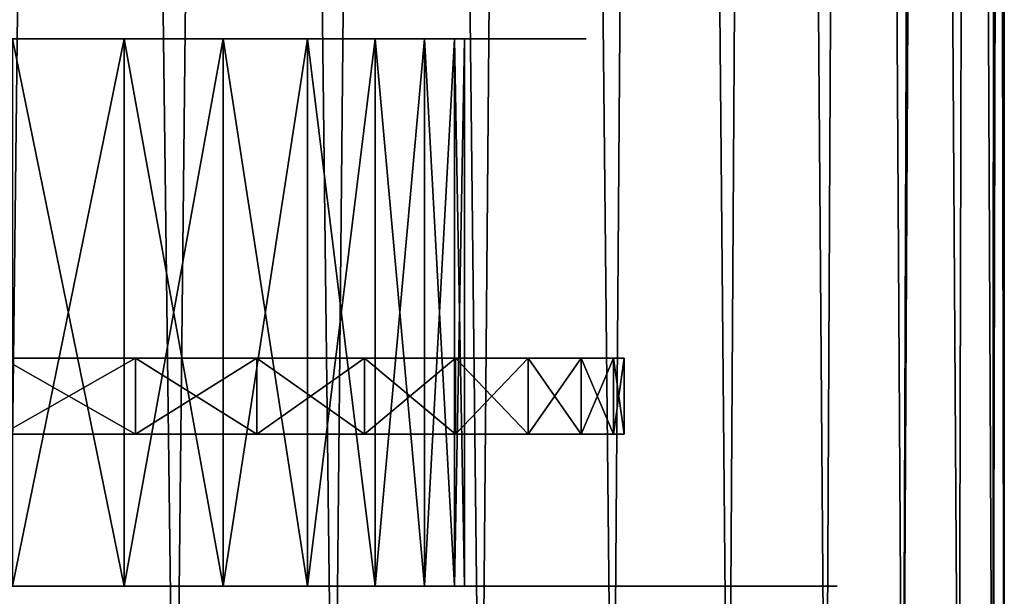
# Model space of a CAD drawing. Header units: millimetres. Extents: x -27 to 27, y -51 to 5.7.
# Tile 28 of 54: x 3 to 9.5, y -48.1 to -44.3. Entities that reach past the tile are written whole.
import ezdxf

# ---------------------------------------------------------------- set-up
doc = ezdxf.new("R2010")
doc.units = ezdxf.units.MM
doc.header["$LTSCALE"] = 52.148148
for name, color, linetype in [('14', 7, 'CONTINUOUS'), ('15', 7, 'CONTINUOUS'), ('2', 7, 'CONTINUOUS'), ('3', 7, 'CONTINUOUS'), ('32', 7, 'CONTINUOUS'), ('34', 7, 'CONTINUOUS'), ('35', 7, 'CONTINUOUS'), ('36', 7, 'CONTINUOUS')]:
    doc.layers.add(name, color=color, linetype=linetype)

msp = doc.modelspace()

# ---------------------------------------------------------------- linework, layer by layer
at = {"layer": '14', "linetype": 'Continuous'}
for points in [[(2.9079, -46.5, 6.3674), (3.7845, -46.5, 5.8888), (2.9079, -47, 6.3674), (2.9079, -46.5, 6.3674)], [(2.9079, -47, 6.3674), (3.7845, -46.5, 5.8888), (3.7845, -47, 5.8888), (2.9079, -47, 6.3674)], [(3.7845, -46.5, 5.8888), (4.584, -46.5, 5.2902), (3.7845, -47, 5.8888), (3.7845, -46.5, 5.8888)], [(3.7845, -47, 5.8888), (4.584, -46.5, 5.2902), (4.584, -47, 5.2902), (3.7845, -47, 5.8888)], [(4.584, -47, 5.2902), (5.2902, -46.5, 4.584), (5.2902, -47, 4.584), (4.584, -47, 5.2902)], [(4.584, -46.5, 5.2902), (5.2902, -46.5, 4.584), (4.584, -47, 5.2902), (4.584, -46.5, 5.2902)], [(5.2902, -47, 4.584), (5.8888, -46.5, 3.7845), (5.8888, -47, 3.7845), (5.2902, -47, 4.584)], [(5.2902, -46.5, 4.584), (5.8888, -46.5, 3.7845), (5.2902, -47, 4.584), (5.2902, -46.5, 4.584)], [(5.8888, -47, 3.7845), (6.3674, -46.5, 2.9079), (6.3674, -47, 2.9079), (5.8888, -47, 3.7845)], [(5.8888, -46.5, 3.7845), (6.3674, -46.5, 2.9079), (5.8888, -47, 3.7845), (5.8888, -46.5, 3.7845)], [(6.3674, -47, 2.9079), (6.7165, -46.5, 1.9721), (6.7165, -47, 1.9721), (6.3674, -47, 2.9079)], [(6.3674, -46.5, 2.9079), (6.7165, -46.5, 1.9721), (6.3674, -47, 2.9079), (6.3674, -46.5, 2.9079)], [(6.7165, -47, 1.9721), (6.9288, -46.5, 0.9962), (6.9288, -47, 0.9962), (6.7165, -47, 1.9721)], [(6.7165, -46.5, 1.9721), (6.9288, -46.5, 0.9962), (6.7165, -47, 1.9721), (6.7165, -46.5, 1.9721)], [(6.9288, -46.5, 0.9962), (7, -46.5), (6.9288, -47, 0.9962), (6.9288, -46.5, 0.9962)], [(7, -46.5), (7, -47), (6.9288, -47, 0.9962), (7, -46.5)]]:
    msp.add_3dface(points, dxfattribs=at)
at = {"layer": '15', "linetype": 'Continuous'}
for points in [[(3.7845, -46.5, -5.8888), (2.9079, -46.5, -6.3674), (3.7845, -47, -5.8888), (3.7845, -46.5, -5.8888)], [(3.7845, -47, -5.8888), (2.9079, -46.5, -6.3674), (2.9079, -47, -6.3674), (3.7845, -47, -5.8888)], [(4.584, -46.5, -5.2902), (3.7845, -46.5, -5.8888), (4.584, -47, -5.2902), (4.584, -46.5, -5.2902)], [(4.584, -47, -5.2902), (3.7845, -46.5, -5.8888), (3.7845, -47, -5.8888), (4.584, -47, -5.2902)], [(5.2902, -46.5, -4.584), (4.584, -46.5, -5.2902), (5.2902, -47, -4.584), (5.2902, -46.5, -4.584)], [(5.2902, -47, -4.584), (4.584, -46.5, -5.2902), (4.584, -47, -5.2902), (5.2902, -47, -4.584)], [(5.8888, -46.5, -3.7845), (5.2902, -46.5, -4.584), (5.8888, -47, -3.7845), (5.8888, -46.5, -3.7845)], [(5.8888, -47, -3.7845), (5.2902, -46.5, -4.584), (5.2902, -47, -4.584), (5.8888, -47, -3.7845)], [(6.3674, -46.5, -2.9079), (5.8888, -46.5, -3.7845), (6.3674, -47, -2.9079), (6.3674, -46.5, -2.9079)], [(6.3674, -47, -2.9079), (5.8888, -46.5, -3.7845), (5.8888, -47, -3.7845), (6.3674, -47, -2.9079)], [(6.7165, -46.5, -1.9721), (6.3674, -46.5, -2.9079), (6.7165, -47, -1.9721), (6.7165, -46.5, -1.9721)], [(6.7165, -47, -1.9721), (6.3674, -46.5, -2.9079), (6.3674, -47, -2.9079), (6.7165, -47, -1.9721)], [(6.9288, -47, -0.9962), (6.7165, -46.5, -1.9721), (6.7165, -47, -1.9721), (6.9288, -47, -0.9962)], [(6.9288, -46.5, -0.9962), (6.7165, -46.5, -1.9721), (6.9288, -47, -0.9962), (6.9288, -46.5, -0.9962)], [(7, -47), (6.9288, -46.5, -0.9962), (6.9288, -47, -0.9962), (7, -47)], [(7, -47), (7, -46.5), (6.9288, -46.5, -0.9962), (7, -47)]]:
    msp.add_3dface(points, dxfattribs=at)
at = {"layer": '2', "linetype": 'Continuous'}
for points in [[(3.4661, -4.5, 8.8451), (2.341, -4.5, 9.207), (2.9357, -50.5, 9.035), (3.4661, -4.5, 8.8451)], [(4.0449, -50.5, 8.5959), (3.4661, -4.5, 8.8451), (2.9357, -50.5, 9.035), (4.0449, -50.5, 8.5959)], [(4.5375, -4.5, 8.3463), (3.4661, -4.5, 8.8451), (4.0449, -50.5, 8.5959), (4.5375, -4.5, 8.3463)], [(5.0904, -50.5, 8.0211), (4.5375, -4.5, 8.3463), (4.0449, -50.5, 8.5959), (5.0904, -50.5, 8.0211)], [(5.5388, -4.5, 7.7183), (4.5375, -4.5, 8.3463), (5.0904, -50.5, 8.0211), (5.5388, -4.5, 7.7183)], [(6.0555, -50.5, 7.3199), (5.5388, -4.5, 7.7183), (5.0904, -50.5, 8.0211), (6.0555, -50.5, 7.3199)], [(6.4544, -4.5, 6.9707), (5.5388, -4.5, 7.7183), (6.0555, -50.5, 7.3199), (6.4544, -4.5, 6.9707)], [(6.9252, -50.5, 6.5032), (6.4544, -4.5, 6.9707), (6.0555, -50.5, 7.3199), (6.9252, -50.5, 6.5032)], [(7.27, -4.5, 6.1154), (6.4544, -4.5, 6.9707), (6.9252, -50.5, 6.5032), (7.27, -4.5, 6.1154)], [(7.6857, -50.5, 5.584), (7.27, -4.5, 6.1154), (6.9252, -50.5, 6.5032), (7.6857, -50.5, 5.584)], [(7.973, -4.5, 5.1654), (7.27, -4.5, 6.1154), (7.6857, -50.5, 5.584), (7.973, -4.5, 5.1654)], [(8.3249, -50.5, 4.5767), (7.973, -4.5, 5.1654), (7.6857, -50.5, 5.584), (8.3249, -50.5, 4.5767)], [(8.5527, -4.5, 4.1354), (7.973, -4.5, 5.1654), (8.3249, -50.5, 4.5767), (8.5527, -4.5, 4.1354)], [(8.8329, -50.5, 3.4972), (8.5527, -4.5, 4.1354), (8.3249, -50.5, 4.5767), (8.8329, -50.5, 3.4972)], [(9, -18.75, 3.0414), (8.5527, -4.5, 4.1354), (8.8329, -50.5, 3.4972), (9, -18.75, 3.0414)], [(9.2015, -50.5, 2.3626), (9, -18.75, 3.0414), (8.8329, -50.5, 3.4972), (9.2015, -50.5, 2.3626)], [(9.2767, -18.75, 2.0478), (9, -18.75, 3.0414), (9.2015, -50.5, 2.3626), (9.2767, -18.75, 2.0478)], [(9.4251, -50.5, 1.1907), (9.2767, -18.75, 2.0478), (9.2015, -50.5, 2.3626), (9.4251, -50.5, 1.1907)], [(9.444, -18.75, 1.03), (9.2767, -18.75, 2.0478), (9.4251, -50.5, 1.1907), (9.444, -18.75, 1.03)], [(9.5, -50.5), (9.444, -18.75, 1.03), (9.4251, -50.5, 1.1907), (9.5, -50.5)], [(9.5, -18.75), (9.444, -18.75, 1.03), (9.5, -50.5), (9.5, -18.75)]]:
    msp.add_3dface(points, dxfattribs=at)
at = {"layer": '3', "linetype": 'Continuous'}
for points in [[(2.341, -4.5, -9.207), (3.4661, -4.5, -8.8451), (2.9357, -50.5, -9.035), (2.341, -4.5, -9.207)], [(2.9357, -50.5, -9.035), (3.4661, -4.5, -8.8451), (4.0449, -50.5, -8.5959), (2.9357, -50.5, -9.035)], [(3.4661, -4.5, -8.8451), (4.5375, -4.5, -8.3463), (4.0449, -50.5, -8.5959), (3.4661, -4.5, -8.8451)], [(4.0449, -50.5, -8.5959), (4.5375, -4.5, -8.3463), (5.0904, -50.5, -8.0211), (4.0449, -50.5, -8.5959)], [(4.5375, -4.5, -8.3463), (5.5388, -4.5, -7.7183), (5.0904, -50.5, -8.0211), (4.5375, -4.5, -8.3463)], [(5.0904, -50.5, -8.0211), (5.5388, -4.5, -7.7183), (6.0555, -50.5, -7.3199), (5.0904, -50.5, -8.0211)], [(5.5388, -4.5, -7.7183), (6.4544, -4.5, -6.9707), (6.0555, -50.5, -7.3199), (5.5388, -4.5, -7.7183)], [(6.0555, -50.5, -7.3199), (6.4544, -4.5, -6.9707), (6.9252, -50.5, -6.5032), (6.0555, -50.5, -7.3199)], [(6.4544, -4.5, -6.9707), (7.27, -4.5, -6.1154), (6.9252, -50.5, -6.5032), (6.4544, -4.5, -6.9707)], [(6.9252, -50.5, -6.5032), (7.27, -4.5, -6.1154), (7.6857, -50.5, -5.584), (6.9252, -50.5, -6.5032)], [(7.27, -4.5, -6.1154), (7.973, -4.5, -5.1654), (7.6857, -50.5, -5.584), (7.27, -4.5, -6.1154)], [(7.6857, -50.5, -5.584), (7.973, -4.5, -5.1654), (8.3249, -50.5, -4.5767), (7.6857, -50.5, -5.584)], [(7.973, -4.5, -5.1654), (8.5527, -4.5, -4.1354), (8.3249, -50.5, -4.5767), (7.973, -4.5, -5.1654)], [(8.3249, -50.5, -4.5767), (8.5527, -4.5, -4.1354), (8.8329, -50.5, -3.4972), (8.3249, -50.5, -4.5767)], [(8.5527, -4.5, -4.1354), (9, -4.5, -3.0414), (8.8329, -50.5, -3.4972), (8.5527, -4.5, -4.1354)], [(9, -4.5, -3.0414), (9, -18.75, -3.0414), (8.8329, -50.5, -3.4972), (9, -4.5, -3.0414)], [(8.8329, -50.5, -3.4972), (9, -18.75, -3.0414), (9.2015, -50.5, -2.3626), (8.8329, -50.5, -3.4972)], [(9, -18.75, -3.0414), (9.2767, -18.75, -2.0478), (9.2015, -50.5, -2.3626), (9, -18.75, -3.0414)], [(9.2015, -50.5, -2.3626), (9.2767, -18.75, -2.0478), (9.4251, -50.5, -1.1907), (9.2015, -50.5, -2.3626)], [(9.2767, -18.75, -2.0478), (9.444, -18.75, -1.03), (9.4251, -50.5, -1.1907), (9.2767, -18.75, -2.0478)], [(9.444, -18.75, -1.03), (9.5, -18.75), (9.4251, -50.5, -1.1907), (9.444, -18.75, -1.03)], [(9.5, -18.75), (9.5, -50.5), (9.4251, -50.5, -1.1907), (9.5, -18.75)]]:
    msp.add_3dface(points, dxfattribs=at)
at = {"layer": '32', "color": 7, "linetype": 'Continuous'}
for points in [[(5.6857, -48, 1.7537), (5.8835, -48, 0.8868), (-5.6857, -48, 1.7537), (5.6857, -48, 1.7537)], [(-5.6857, -48, 1.7537), (5.8835, -48, 0.8868), (0, -48, 1), (-5.6857, -48, 1.7537)], [(-5.3607, -48, 2.5817), (5.6857, -48, 1.7537), (-5.6857, -48, 1.7537), (-5.3607, -48, 2.5817)], [(5.3607, -48, 2.5817), (5.6857, -48, 1.7537), (-5.3607, -48, 2.5817), (5.3607, -48, 2.5817)], [(-4.9162, -48, 3.3517), (5.3607, -48, 2.5817), (-5.3607, -48, 2.5817), (-4.9162, -48, 3.3517)], [(4.9162, -48, 3.3517), (5.3607, -48, 2.5817), (-4.9162, -48, 3.3517), (4.9162, -48, 3.3517)], [(-4.3616, -48, 4.0471), (4.9162, -48, 3.3517), (-4.9162, -48, 3.3517), (-4.3616, -48, 4.0471)], [(-3.8646, -48, -7.4582), (-4.8441, -48, -6.8626), (3.8646, -48, -7.4582), (-3.8646, -48, -7.4582)], [(3.8646, -48, -7.4582), (-4.8441, -48, -6.8626), (0, -48, -6.95), (3.8646, -48, -7.4582)], [(4.3616, -48, 4.0471), (4.9162, -48, 3.3517), (-4.3616, -48, 4.0471), (4.3616, -48, 4.0471)], [(-3.7098, -48, 4.6519), (4.3616, -48, 4.0471), (-4.3616, -48, 4.0471), (-3.7098, -48, 4.6519)], [(2.8129, -48, -7.915), (-3.8646, -48, -7.4582), (3.8646, -48, -7.4582), (2.8129, -48, -7.915)], [(3.8646, -48, 7.4582), (4.8441, -48, 6.8626), (-3.8646, -48, 7.4582), (3.8646, -48, 7.4582)], [(-3.8646, -48, 7.4582), (4.8441, -48, 6.8626), (0, -48, 6.95), (-3.8646, -48, 7.4582)], [(-2.8129, -48, 7.915), (3.8646, -48, 7.4582), (-3.8646, -48, 7.4582), (-2.8129, -48, 7.915)], [(-2.975, -48, 5.1529), (3.7098, -48, 4.6519), (-3.7098, -48, 4.6519), (-2.975, -48, 5.1529)], [(3.7098, -48, 4.6519), (4.3616, -48, 4.0471), (-3.7098, -48, 4.6519), (3.7098, -48, 4.6519)], [(2.975, -48, 5.1529), (3.7098, -48, 4.6519), (-2.975, -48, 5.1529), (2.975, -48, 5.1529)], [(2.8129, -48, 7.915), (3.8646, -48, 7.4582), (-2.8129, -48, 7.915), (2.8129, -48, 7.915)], [(0.9891, -48, -6.8792), (3.8646, -48, -7.4582), (0, -48, -6.95), (0.9891, -48, -6.8792)], [(0, -48, 6.95), (4.8441, -48, 6.8626), (0.9891, -48, 6.8792), (0, -48, 6.95)], [(0, -48, 1), (5.8835, -48, 0.8868), (0.521, -48, 0.9544), (0, -48, 1)], [(0.521, -48, 0.9544), (5.8835, -48, 0.8868), (1.026, -48, 0.8191), (0.521, -48, 0.9544)], [(4.8441, -48, -6.8626), (3.8646, -48, -7.4582), (0.9891, -48, -6.8792), (4.8441, -48, -6.8626)], [(1.958, -48, -6.6685), (4.8441, -48, -6.8626), (0.9891, -48, -6.8792), (1.958, -48, -6.6685)], [(0.9891, -48, 6.8792), (4.8441, -48, 6.8626), (1.958, -48, 6.6685), (0.9891, -48, 6.8792)], [(5.8835, -48, 0.8868), (5.95, -48), (1.026, -48, 0.8191), (5.8835, -48, 0.8868)], [(1.026, -48, 0.8191), (5.95, -48), (1.5, -48, 0.598), (1.026, -48, 0.8191)], [(3.7098, -48, -4.6519), (2.975, -48, -5.1529), (1.026, -48, -4.8191), (3.7098, -48, -4.6519)], [(1.5, -48, -4.598), (3.7098, -48, -4.6519), (1.026, -48, -4.8191), (1.5, -48, -4.598)], [(1.5, -48, 0.598), (5.95, -48), (1.9283, -48, 0.2982), (1.5, -48, 0.598)], [(1.9283, -48, -4.2982), (3.7098, -48, -4.6519), (1.5, -48, -4.598), (1.9283, -48, -4.2982)], [(1.9283, -48, 0.2982), (5.95, -48), (2.2982, -48, -0.0717), (1.9283, -48, 0.2982)], [(4.3616, -48, -4.0471), (3.7098, -48, -4.6519), (1.9283, -48, -4.2982), (4.3616, -48, -4.0471)], [(2.2982, -48, -3.9283), (4.3616, -48, -4.0471), (1.9283, -48, -4.2982), (2.2982, -48, -3.9283)], [(2.8872, -48, -6.3219), (4.8441, -48, -6.8626), (1.958, -48, -6.6685), (2.8872, -48, -6.3219)], [(4.8441, -48, 6.8626), (5.7335, -48, 6.139), (1.958, -48, 6.6685), (4.8441, -48, 6.8626)], [(1.958, -48, 6.6685), (5.7335, -48, 6.139), (2.8872, -48, 6.3219), (1.958, -48, 6.6685)], [(5.95, -48), (5.8835, -48, -0.8868), (2.2982, -48, -0.0717), (5.95, -48)], [(2.2982, -48, -0.0717), (5.8835, -48, -0.8868), (2.598, -48, -0.5), (2.2982, -48, -0.0717)], [(2.598, -48, -3.5), (4.3616, -48, -4.0471), (2.2982, -48, -3.9283), (2.598, -48, -3.5)], [(2.598, -48, -0.5), (5.8835, -48, -0.8868), (2.8191, -48, -0.974), (2.598, -48, -0.5)], [(4.9162, -48, -3.3517), (4.3616, -48, -4.0471), (2.598, -48, -3.5), (4.9162, -48, -3.3517)], [(2.8191, -48, -3.026), (4.9162, -48, -3.3517), (2.598, -48, -3.5), (2.8191, -48, -3.026)], [(2.8191, -48, -0.974), (5.6857, -48, -1.7537), (2.9544, -48, -1.479), (2.8191, -48, -0.974)], [(5.8835, -48, -0.8868), (5.6857, -48, -1.7537), (2.8191, -48, -0.974), (5.8835, -48, -0.8868)], [(2.9544, -48, -2.521), (5.3607, -48, -2.5817), (2.8191, -48, -3.026), (2.9544, -48, -2.521)], [(5.3607, -48, -2.5817), (4.9162, -48, -3.3517), (2.8191, -48, -3.026), (5.3607, -48, -2.5817)], [(5.7335, -48, -6.139), (4.8441, -48, -6.8626), (2.8872, -48, -6.3219), (5.7335, -48, -6.139)], [(3.7574, -48, -5.8468), (5.7335, -48, -6.139), (2.8872, -48, -6.3219), (3.7574, -48, -5.8468)], [(2.8872, -48, 6.3219), (5.7335, -48, 6.139), (3.7574, -48, 5.8468), (2.8872, -48, 6.3219)], [(5.6857, -48, -1.7537), (3, -48, -2), (2.9544, -48, -1.479), (5.6857, -48, -1.7537)], [(3, -48, -2), (5.3607, -48, -2.5817), (2.9544, -48, -2.521), (3, -48, -2)], [(5.6857, -48, -1.7537), (5.3607, -48, -2.5817), (3, -48, -2), (5.6857, -48, -1.7537)], [(4.5513, -48, -5.2524), (6.5159, -48, -5.3012), (3.7574, -48, -5.8468), (4.5513, -48, -5.2524)], [(6.5159, -48, -5.3012), (5.7335, -48, -6.139), (3.7574, -48, -5.8468), (6.5159, -48, -5.3012)], [(5.7335, -48, 6.139), (6.5159, -48, 5.3012), (3.7574, -48, 5.8468), (5.7335, -48, 6.139)], [(3.7574, -48, 5.8468), (6.5159, -48, 5.3012), (4.5513, -48, 5.2524), (3.7574, -48, 5.8468)], [(5.2524, -48, -4.5513), (6.5159, -48, -5.3012), (4.5513, -48, -5.2524), (5.2524, -48, -4.5513)], [(6.5159, -48, 5.3012), (7.1772, -48, 4.3644), (4.5513, -48, 5.2524), (6.5159, -48, 5.3012)], [(4.5513, -48, 5.2524), (7.1772, -48, 4.3644), (5.2524, -48, 4.5513), (4.5513, -48, 5.2524)], [(7.1772, -48, -4.3644), (6.5159, -48, -5.3012), (5.2524, -48, -4.5513), (7.1772, -48, -4.3644)], [(5.8468, -48, -3.7574), (7.1772, -48, -4.3644), (5.2524, -48, -4.5513), (5.8468, -48, -3.7574)], [(5.2524, -48, 4.5513), (7.1772, -48, 4.3644), (5.8468, -48, 3.7574), (5.2524, -48, 4.5513)], [(7.7046, -48, -3.3466), (7.1772, -48, -4.3644), (5.8468, -48, -3.7574), (7.7046, -48, -3.3466)], [(6.3219, -48, -2.8872), (7.7046, -48, -3.3466), (5.8468, -48, -3.7574), (6.3219, -48, -2.8872)], [(7.1772, -48, 4.3644), (7.7046, -48, 3.3466), (5.8468, -48, 3.7574), (7.1772, -48, 4.3644)], [(5.8468, -48, 3.7574), (7.7046, -48, 3.3466), (6.3219, -48, 2.8872), (5.8468, -48, 3.7574)], [(8.0885, -48, -2.2663), (7.7046, -48, -3.3466), (6.3219, -48, -2.8872), (8.0885, -48, -2.2663)], [(6.6685, -48, -1.958), (8.0885, -48, -2.2663), (6.3219, -48, -2.8872), (6.6685, -48, -1.958)], [(7.7046, -48, 3.3466), (8.0885, -48, 2.2663), (6.3219, -48, 2.8872), (7.7046, -48, 3.3466)], [(6.3219, -48, 2.8872), (8.0885, -48, 2.2663), (6.6685, -48, 1.958), (6.3219, -48, 2.8872)], [(8.3217, -48, -1.1438), (8.0885, -48, -2.2663), (6.6685, -48, -1.958), (8.3217, -48, -1.1438)], [(6.8792, -48, -0.9891), (8.3217, -48, -1.1438), (6.6685, -48, -1.958), (6.8792, -48, -0.9891)], [(8.0885, -48, 2.2663), (8.3217, -48, 1.1438), (6.6685, -48, 1.958), (8.0885, -48, 2.2663)], [(6.6685, -48, 1.958), (8.3217, -48, 1.1438), (6.8792, -48, 0.9891), (6.6685, -48, 1.958)], [(6.95, -48), (8.3217, -48, -1.1438), (6.8792, -48, -0.9891), (6.95, -48)], [(8.3217, -48, 1.1438), (8.4, -48), (6.8792, -48, 0.9891), (8.3217, -48, 1.1438)], [(6.8792, -48, 0.9891), (8.4, -48), (6.95, -48), (6.8792, -48, 0.9891)], [(8.4, -48), (8.3217, -48, -1.1438), (6.95, -48), (8.4, -48)]]:
    msp.add_3dface(points, dxfattribs=at)
at = {"layer": '34', "color": 7, "linetype": 'Continuous'}
for points in [[(2.975, -48, -5.1529), (3.7098, -48, -4.6519), (2.9749, -44.4, -5.1529), (2.975, -48, -5.1529)], [(2.9749, -44.4, -5.1529), (3.7098, -48, -4.6519), (3.7098, -44.4, -4.6518), (2.9749, -44.4, -5.1529)], [(3.7098, -48, -4.6519), (4.3616, -48, -4.0471), (3.7098, -44.4, -4.6518), (3.7098, -48, -4.6519)], [(3.7098, -44.4, -4.6518), (4.3616, -48, -4.0471), (4.3616, -44.4, -4.0471), (3.7098, -44.4, -4.6518)], [(4.3616, -44.4, -4.0471), (4.9162, -48, -3.3517), (4.9162, -44.4, -3.3517), (4.3616, -44.4, -4.0471)], [(4.3616, -48, -4.0471), (4.9162, -48, -3.3517), (4.3616, -44.4, -4.0471), (4.3616, -48, -4.0471)], [(4.9162, -44.4, -3.3517), (5.3607, -48, -2.5817), (5.3607, -44.4, -2.5816), (4.9162, -44.4, -3.3517)], [(4.9162, -48, -3.3517), (5.3607, -48, -2.5817), (4.9162, -44.4, -3.3517), (4.9162, -48, -3.3517)], [(5.3607, -44.4, -2.5816), (5.6857, -48, -1.7537), (5.6857, -44.4, -1.7538), (5.3607, -44.4, -2.5816)], [(5.3607, -48, -2.5817), (5.6857, -48, -1.7537), (5.3607, -44.4, -2.5816), (5.3607, -48, -2.5817)], [(5.6857, -44.4, -1.7538), (5.8835, -48, -0.8868), (5.8835, -44.4, -0.8868), (5.6857, -44.4, -1.7538)], [(5.6857, -48, -1.7537), (5.8835, -48, -0.8868), (5.6857, -44.4, -1.7538), (5.6857, -48, -1.7537)], [(5.8835, -44.4, -0.8868), (5.95, -48), (5.95, -44.4), (5.8835, -44.4, -0.8868)], [(5.8835, -48, -0.8868), (5.95, -48), (5.8835, -44.4, -0.8868), (5.8835, -48, -0.8868)]]:
    msp.add_3dface(points, dxfattribs=at)
at = {"layer": '35', "color": 7, "linetype": 'Continuous'}
for points in [[(3.7098, -44.4, 4.6518), (2.975, -48, 5.1529), (2.9749, -44.4, 5.1529), (3.7098, -44.4, 4.6518)], [(3.7098, -48, 4.6519), (2.975, -48, 5.1529), (3.7098, -44.4, 4.6518), (3.7098, -48, 4.6519)], [(4.3616, -48, 4.0471), (3.7098, -48, 4.6519), (4.3616, -44.4, 4.0471), (4.3616, -48, 4.0471)], [(4.3616, -44.4, 4.0471), (3.7098, -48, 4.6519), (3.7098, -44.4, 4.6518), (4.3616, -44.4, 4.0471)], [(4.9162, -44.4, 3.3517), (4.3616, -48, 4.0471), (4.3616, -44.4, 4.0471), (4.9162, -44.4, 3.3517)], [(4.9162, -48, 3.3517), (4.3616, -48, 4.0471), (4.9162, -44.4, 3.3517), (4.9162, -48, 3.3517)], [(5.3607, -44.4, 2.5816), (4.9162, -48, 3.3517), (4.9162, -44.4, 3.3517), (5.3607, -44.4, 2.5816)], [(5.3607, -48, 2.5817), (4.9162, -48, 3.3517), (5.3607, -44.4, 2.5816), (5.3607, -48, 2.5817)], [(5.6857, -44.4, 1.7538), (5.3607, -48, 2.5817), (5.3607, -44.4, 2.5816), (5.6857, -44.4, 1.7538)], [(5.6857, -48, 1.7537), (5.3607, -48, 2.5817), (5.6857, -44.4, 1.7538), (5.6857, -48, 1.7537)], [(5.8835, -44.4, 0.8868), (5.6857, -48, 1.7537), (5.6857, -44.4, 1.7538), (5.8835, -44.4, 0.8868)], [(5.8835, -48, 0.8868), (5.6857, -48, 1.7537), (5.8835, -44.4, 0.8868), (5.8835, -48, 0.8868)], [(5.95, -44.4), (5.8835, -48, 0.8868), (5.8835, -44.4, 0.8868), (5.95, -44.4)], [(5.95, -48), (5.8835, -48, 0.8868), (5.95, -44.4), (5.95, -48)]]:
    msp.add_3dface(points, dxfattribs=at)
at = {"layer": '36', "color": 7, "linetype": 'Continuous'}
for points in [[(1.3239, -44.4, 5.8008), (0.4447, -44.4, 5.9333), (3.6493, -44.4, 5.6785), (1.3239, -44.4, 5.8008)], [(3.6493, -44.4, 5.6785), (0.4447, -44.4, 5.9333), (2.8041, -44.4, 6.14), (3.6493, -44.4, 5.6785)], [(2.1739, -44.4, 5.5387), (1.3239, -44.4, 5.8008), (3.6493, -44.4, 5.6785), (2.1739, -44.4, 5.5387)], [(1.3239, -44.4, -5.8008), (2.1739, -44.4, -5.5387), (3.6493, -44.4, -5.6785), (1.3239, -44.4, -5.8008)], [(2.8041, -44.4, -6.14), (1.3239, -44.4, -5.8008), (3.6493, -44.4, -5.6785), (2.8041, -44.4, -6.14)], [(4.4203, -44.4, 5.1013), (2.1739, -44.4, 5.5387), (3.6493, -44.4, 5.6785), (4.4203, -44.4, 5.1013)], [(2.9749, -44.4, 5.1529), (2.1739, -44.4, 5.5387), (4.4203, -44.4, 5.1013), (2.9749, -44.4, 5.1529)], [(2.1739, -44.4, -5.5387), (2.9749, -44.4, -5.1529), (3.6493, -44.4, -5.6785), (2.1739, -44.4, -5.5387)], [(2.9749, -44.4, -5.1529), (3.7098, -44.4, -4.6518), (4.4203, -44.4, -5.1013), (2.9749, -44.4, -5.1529)], [(3.6493, -44.4, -5.6785), (2.9749, -44.4, -5.1529), (4.4203, -44.4, -5.1013), (3.6493, -44.4, -5.6785)], [(3.7098, -44.4, 4.6518), (2.9749, -44.4, 5.1529), (4.4203, -44.4, 5.1013), (3.7098, -44.4, 4.6518)], [(5.1013, -44.4, 4.4203), (3.7098, -44.4, 4.6518), (4.4203, -44.4, 5.1013), (5.1013, -44.4, 4.4203)], [(3.7098, -44.4, -4.6518), (4.3616, -44.4, -4.0471), (5.1013, -44.4, -4.4203), (3.7098, -44.4, -4.6518)], [(4.4203, -44.4, -5.1013), (3.7098, -44.4, -4.6518), (5.1013, -44.4, -4.4203), (4.4203, -44.4, -5.1013)], [(4.3616, -44.4, 4.0471), (3.7098, -44.4, 4.6518), (5.1013, -44.4, 4.4203), (4.3616, -44.4, 4.0471)], [(4.3616, -44.4, -4.0471), (4.9162, -44.4, -3.3517), (5.6785, -44.4, -3.6493), (4.3616, -44.4, -4.0471)], [(5.1013, -44.4, -4.4203), (4.3616, -44.4, -4.0471), (5.6785, -44.4, -3.6493), (5.1013, -44.4, -4.4203)], [(5.6785, -44.4, 3.6493), (4.3616, -44.4, 4.0471), (5.1013, -44.4, 4.4203), (5.6785, -44.4, 3.6493)], [(4.9162, -44.4, 3.3517), (4.3616, -44.4, 4.0471), (5.6785, -44.4, 3.6493), (4.9162, -44.4, 3.3517)], [(5.3607, -44.4, 2.5816), (4.9162, -44.4, 3.3517), (6.14, -44.4, 2.804), (5.3607, -44.4, 2.5816)], [(4.9162, -44.4, -3.3517), (5.3607, -44.4, -2.5816), (6.14, -44.4, -2.804), (4.9162, -44.4, -3.3517)], [(5.6785, -44.4, -3.6493), (4.9162, -44.4, -3.3517), (6.14, -44.4, -2.804), (5.6785, -44.4, -3.6493)], [(6.14, -44.4, 2.804), (4.9162, -44.4, 3.3517), (5.6785, -44.4, 3.6493), (6.14, -44.4, 2.804)], [(5.6857, -44.4, 1.7538), (5.3607, -44.4, 2.5816), (6.4766, -44.4, 1.9017), (5.6857, -44.4, 1.7538)], [(5.3607, -44.4, -2.5816), (5.6857, -44.4, -1.7538), (6.4766, -44.4, -1.9017), (5.3607, -44.4, -2.5816)], [(6.14, -44.4, -2.804), (5.3607, -44.4, -2.5816), (6.4766, -44.4, -1.9017), (6.14, -44.4, -2.804)], [(6.4766, -44.4, 1.9017), (5.3607, -44.4, 2.5816), (6.14, -44.4, 2.804), (6.4766, -44.4, 1.9017)], [(6.6813, -44.4, 0.9606), (5.6857, -44.4, 1.7538), (6.4766, -44.4, 1.9017), (6.6813, -44.4, 0.9606)], [(5.8835, -44.4, 0.8868), (5.6857, -44.4, 1.7538), (6.6813, -44.4, 0.9606), (5.8835, -44.4, 0.8868)], [(5.6857, -44.4, -1.7538), (5.8835, -44.4, -0.8868), (6.6813, -44.4, -0.9606), (5.6857, -44.4, -1.7538)], [(6.4766, -44.4, -1.9017), (5.6857, -44.4, -1.7538), (6.6813, -44.4, -0.9606), (6.4766, -44.4, -1.9017)], [(6.75, -44.4), (5.8835, -44.4, 0.8868), (6.6813, -44.4, 0.9606), (6.75, -44.4)], [(5.95, -44.4), (5.8835, -44.4, 0.8868), (6.75, -44.4), (5.95, -44.4)], [(5.8835, -44.4, -0.8868), (5.95, -44.4), (6.6813, -44.4, -0.9606), (5.8835, -44.4, -0.8868)], [(6.6813, -44.4, -0.9606), (5.95, -44.4), (6.75, -44.4), (6.6813, -44.4, -0.9606)]]:
    msp.add_3dface(points, dxfattribs=at)

doc.saveas('drawing.dxf')
